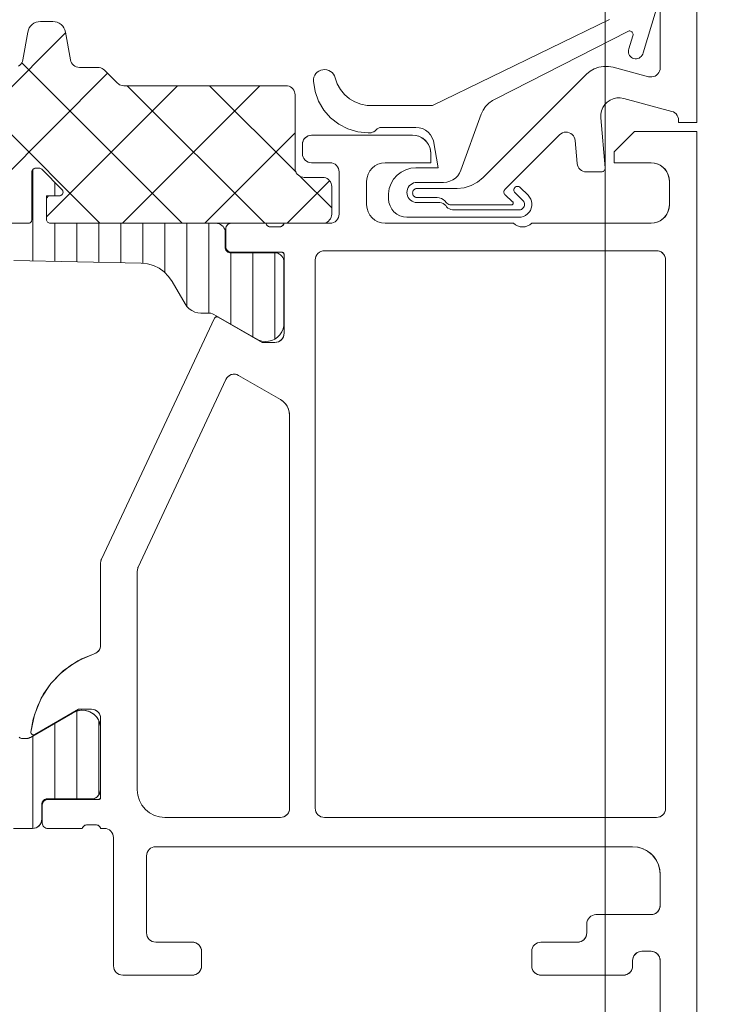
# Model space of a CAD drawing. Header units: metres. Extents: x 69 to 122.5, y -21.4 to -4.6.
# Tile 111 of 250: x 77.3981 to 77.4365, y -15.1535 to -15.0998. Entities that reach past the tile are written whole.
import ezdxf

# ---------------------------------------------------------------- set-up
doc = ezdxf.new("R2010")
doc.units = ezdxf.units.M
doc.header["$LTSCALE"] = 0.02
doc.layers.add('032_Metallarbeiten-Fenster', color=7, linetype='Continuous', lineweight=5)
doc.layers.add('Keine', color=7, linetype='Continuous', lineweight=9)

msp = doc.modelspace()

# ---------------------------------------------------------------- linework, layer by layer
at = {"layer": '032_Metallarbeiten-Fenster', "color": 251, "linetype": 'Continuous', "lineweight": 9, "true_color": 0x555555}
for p, q in [((77.390213, -15.110915), (77.400591, -15.100537)), ((77.406952, -15.110915), (77.398202, -15.102165)), ((77.394703, -15.110915), (77.402879, -15.102739)), ((77.402462, -15.110915), (77.394962, -15.103415)), ((77.39955, -15.110558), (77.406693, -15.103415)), ((77.403683, -15.110915), (77.411183, -15.103415)), ((77.411442, -15.110915), (77.403942, -15.103415)), ((77.413151, -15.108134), (77.408432, -15.103415)), ((77.408174, -15.110915), (77.413099, -15.10599)), ((77.3988, -15.112971), (77.3988, -15.107983)), ((77.412664, -15.110915), (77.414983, -15.108596)), ((77.415099, -15.110082), (77.413379, -15.108362)), ((77.4, -15.109415), (77.4, -15.108682)), ((77.4, -15.112996), (77.4, -15.110915)), ((77.4012, -15.11302), (77.4012, -15.110915)), ((77.4024, -15.113045), (77.4024, -15.110915)), ((77.4036, -15.113069), (77.4036, -15.110915)), ((77.4048, -15.113102), (77.4048, -15.110915)), ((77.406, -15.113609), (77.406, -15.110915)), ((77.4072, -15.115454), (77.4072, -15.110915)), ((77.4084, -15.115815), (77.4084, -15.110915)), ((77.4096, -15.116416), (77.4096, -15.112525)), ((77.4108, -15.117108), (77.4108, -15.112525)), ((77.412, -15.117225), (77.412, -15.112526)), ((77.4012, -15.142305), (77.4012, -15.137519)), ((77.4024, -15.14209), (77.4024, -15.138046)), ((77.4, -15.142305), (77.4, -15.138184)), ((77.3988, -15.143914), (77.3988, -15.138876))]:
    msp.add_line(p, q, dxfattribs=at)
at = {"layer": '032_Metallarbeiten-Fenster', "lineweight": 13}
for points in [[(77.435, -15.078913), (77.435, -15.105413), (77.434, -15.105413), (77.434, -15.105297), (77.434, -15.105297), (77.433991, -15.105204), (77.433966, -15.105115), (77.433924, -15.105031), (77.433867, -15.104957), (77.433797, -15.104895), (77.433718, -15.104847), (77.43363, -15.104814), (77.431011, -15.104107), (77.431011, -15.104107), (77.430822, -15.104075), (77.43063, -15.10408), (77.430443, -15.104122), (77.430267, -15.104198), (77.430109, -15.104307), (77.429975, -15.104444), (77.429869, -15.104604), (77.429796, -15.104781), (77.429757, -15.104968), (77.429756, -15.10516), (77.429998, -15.107896), (77.429998, -15.107896), (77.429997, -15.107933), (77.429991, -15.107969), (77.429977, -15.108003), (77.429958, -15.108034), (77.429933, -15.108061), (77.429903, -15.108084), (77.42987, -15.1081), (77.429835, -15.10811), (77.429798, -15.108113), (77.428969, -15.108113), (77.428969, -15.108113), (77.428877, -15.108105), (77.428788, -15.108079), (77.428705, -15.108038), (77.428631, -15.107982), (77.428569, -15.107913), (77.428521, -15.107835), (77.428488, -15.107748), (77.428471, -15.107657), (77.428367, -15.106402), (77.428367, -15.106402), (77.42835, -15.106309), (77.428316, -15.106221), (77.428266, -15.106141), (77.428202, -15.106072), (77.428126, -15.106016), (77.42804, -15.105976), (77.427949, -15.105952), (77.427855, -15.105946), (77.427761, -15.105957), (77.427671, -15.105986), (77.427589, -15.106032), (77.427516, -15.106092), (77.424536, -15.109077), (77.424536, -15.109077), (77.424513, -15.109105), (77.424496, -15.109136), (77.424484, -15.10917), (77.424478, -15.109205), (77.424479, -15.109241), (77.424487, -15.109276), (77.4245, -15.10931), (77.424519, -15.10934), (77.424544, -15.109367), (77.424955, -15.109739), (77.424955, -15.109739), (77.424968, -15.109753), (77.424978, -15.109769), (77.424985, -15.109786), (77.424988, -15.109804), (77.424988, -15.109822), (77.424985, -15.109841), (77.424978, -15.109858), (77.424968, -15.109874), (77.424956, -15.109887), (77.424941, -15.109898), (77.424925, -15.109907), (77.424907, -15.109912), (77.424888, -15.109913), (77.42159, -15.109913), (77.42159, -15.109913), (77.421532, -15.109908), (77.421475, -15.109891), (77.421424, -15.109863), (77.421378, -15.109826), (77.421341, -15.10978), (77.421341, -15.10978), (77.421266, -15.109689), (77.421175, -15.109614), (77.421071, -15.109559), (77.420959, -15.109525), (77.420842, -15.109513), (77.41977, -15.109513), (77.41977, -15.109513), (77.419724, -15.109512), (77.41968, -15.109503), (77.419638, -15.109485), (77.4196, -15.109461), (77.419567, -15.10943), (77.41954, -15.109393), (77.41952, -15.109352), (77.419508, -15.109309), (77.419504, -15.109263), (77.419504, -15.109263), (77.419508, -15.109218), (77.41952, -15.109174), (77.41954, -15.109134), (77.419567, -15.109097), (77.4196, -15.109066), (77.419638, -15.109041), (77.41968, -15.109024), (77.419724, -15.109015), (77.41977, -15.109013), (77.421933, -15.109013), (77.421933, -15.109013), (77.422323, -15.108975), (77.422698, -15.108861), (77.423044, -15.108676), (77.423347, -15.108428), (77.428982, -15.102792), (77.428982, -15.102792), (77.429183, -15.102624), (77.429409, -15.102494), (77.429655, -15.102404), (77.429912, -15.102359), (77.430174, -15.102359), (77.430431, -15.102404), (77.432371, -15.102924), (77.432371, -15.102924), (77.432461, -15.102939), (77.432552, -15.102938), (77.432642, -15.10292), (77.432727, -15.102886), (77.432804, -15.102838), (77.432872, -15.102775), (77.432926, -15.102702), (77.432967, -15.10262), (77.432992, -15.102532), (77.433, -15.102441), (77.433, -15.100913), (77.433, -15.098913)], [(77.430235, -15.099812), (77.420597, -15.104486), (77.417035, -15.104486), (77.417035, -15.104486), (77.41669, -15.104423), (77.416361, -15.104301), (77.416058, -15.104123), (77.415792, -15.103895), (77.415569, -15.103624), (77.415397, -15.103318), (77.415281, -15.102987), (77.415281, -15.102987), (77.415244, -15.102883), (77.415189, -15.102787), (77.415117, -15.102703), (77.415031, -15.102634), (77.414933, -15.102582), (77.414828, -15.102549), (77.414718, -15.102535), (77.414608, -15.102542), (77.414608, -15.102542), (77.414501, -15.102569), (77.4144, -15.102615), (77.41431, -15.102678), (77.414233, -15.102757), (77.414172, -15.102849), (77.414128, -15.102951), (77.414104, -15.103059), (77.4141, -15.103169), (77.4141, -15.103169), (77.414186, -15.103727), (77.414375, -15.104259), (77.41466, -15.104746), (77.415032, -15.105171), (77.415477, -15.105518), (77.41598, -15.105775), (77.416522, -15.105933), (77.417084, -15.105986), (77.417084, -15.105986), (77.417164, -15.105989), (77.417243, -15.105979), (77.417319, -15.105956), (77.41739, -15.105921), (77.417455, -15.105875), (77.417455, -15.105875), (77.41751, -15.105815), (77.417573, -15.105765), (77.417644, -15.105726), (77.41772, -15.1057), (77.4178, -15.105686), (77.419674, -15.105686), (77.419674, -15.105686), (77.419859, -15.105704), (77.420039, -15.105755), (77.420206, -15.105839), (77.420354, -15.105953), (77.420478, -15.106092), (77.420575, -15.106252), (77.420639, -15.106427), (77.420897, -15.107886), (77.419689, -15.107886), (77.419689, -15.107886), (77.419406, -15.107914), (77.419134, -15.107994), (77.418882, -15.108124), (77.418659, -15.108298), (77.418472, -15.108512), (77.418328, -15.108756), (77.418232, -15.109023), (77.418188, -15.109303), (77.418197, -15.109586), (77.418197, -15.109586), (77.418216, -15.109781), (77.418273, -15.109969), (77.418365, -15.110142), (77.41849, -15.110293), (77.418641, -15.110418), (77.418814, -15.11051), (77.419002, -15.110567), (77.419197, -15.110586), (77.425303, -15.110586), (77.425303, -15.110586), (77.42543, -15.110575), (77.425552, -15.110541), (77.425666, -15.110485), (77.425768, -15.11041), (77.425855, -15.110318), (77.425923, -15.110211), (77.425972, -15.110094), (77.425998, -15.10997), (77.426002, -15.109843), (77.425983, -15.109718), (77.425941, -15.109598), (77.425879, -15.109488), (77.425798, -15.109391), (77.425369, -15.108963), (77.425369, -15.108963), (77.425339, -15.108938), (77.425304, -15.108919), (77.425267, -15.108908), (77.425228, -15.108904), (77.425188, -15.108908), (77.425151, -15.108919), (77.425116, -15.108938), (77.425086, -15.108963), (77.425086, -15.108963), (77.425061, -15.108993), (77.425043, -15.109028), (77.425031, -15.109065), (77.425028, -15.109104), (77.425031, -15.109143), (77.425043, -15.109181), (77.425061, -15.109215), (77.425086, -15.109245), (77.42553, -15.109689), (77.42553, -15.109689), (77.425563, -15.109734), (77.425587, -15.109785), (77.425601, -15.109838), (77.425605, -15.109894), (77.425599, -15.109949), (77.425583, -15.110002), (77.425557, -15.110052), (77.425522, -15.110095), (77.42548, -15.110132), (77.425432, -15.11016), (77.42538, -15.110179), (77.425325, -15.110188), (77.425269, -15.110186), (77.421684, -15.110186), (77.421593, -15.110169), (77.421507, -15.110136), (77.421429, -15.110087), (77.421361, -15.110025), (77.421361, -15.110025), (77.421308, -15.10995), (77.421242, -15.109886), (77.421164, -15.109836), (77.421079, -15.109802), (77.420989, -15.109785), (77.420897, -15.109786), (77.419747, -15.109786), (77.419747, -15.109786), (77.419651, -15.109778), (77.419559, -15.109753), (77.419472, -15.109712), (77.419393, -15.109657), (77.419325, -15.10959), (77.41927, -15.109511), (77.41923, -15.109424), (77.419205, -15.109332), (77.419197, -15.109236), (77.419197, -15.109236), (77.419205, -15.109141), (77.41923, -15.109048), (77.41927, -15.108961), (77.419325, -15.108883), (77.419393, -15.108815), (77.419472, -15.10876), (77.419559, -15.108719), (77.419651, -15.108694), (77.419747, -15.108686), (77.421197, -15.108686), (77.421197, -15.108686), (77.42137, -15.108671), (77.421539, -15.108626), (77.421697, -15.108552), (77.421839, -15.108452), (77.421963, -15.108329), (77.422063, -15.108186), (77.422136, -15.108028), (77.423246, -15.104975), (77.423246, -15.104975), (77.423349, -15.104751), (77.423487, -15.104547), (77.423657, -15.104368), (77.423854, -15.104219), (77.424073, -15.104105), (77.431229, -15.100451), (77.431229, -15.100451), (77.431265, -15.100437), (77.431303, -15.10043), (77.431342, -15.100431), (77.43138, -15.100439), (77.431416, -15.100454), (77.431448, -15.100476), (77.431476, -15.100504), (77.431497, -15.100536), (77.431512, -15.100572), (77.431519, -15.100611), (77.431519, -15.100649), (77.431511, -15.100688), (77.431291, -15.101407), (77.431291, -15.101407), (77.431272, -15.101479), (77.431266, -15.101553), (77.431273, -15.101628), (77.431294, -15.101699), (77.431328, -15.101765), (77.431374, -15.101824), (77.43143, -15.101874), (77.431493, -15.101912), (77.431563, -15.101938), (77.431563, -15.101938), (77.431637, -15.10195), (77.431711, -15.101949), (77.431784, -15.101934), (77.431853, -15.101906), (77.431916, -15.101866), (77.43197, -15.101815), (77.432014, -15.101755), (77.432046, -15.101687), (77.432064, -15.101615), (77.432777, -15.099284)], [(77.398018, -15.102348), (77.39809, -15.102298), (77.398152, -15.102236), (77.398202, -15.102165), (77.398238, -15.102086), (77.398261, -15.102002), (77.398527, -15.100494), (77.398527, -15.100494), (77.398558, -15.100376), (77.39861, -15.100265), (77.39868, -15.100165), (77.398766, -15.100079), (77.398866, -15.100009), (77.398977, -15.099957), (77.399095, -15.099926), (77.399216, -15.099915), (77.399894, -15.099915), (77.399894, -15.099915), (77.400016, -15.099926), (77.400134, -15.099957), (77.400244, -15.100009), (77.400344, -15.100079), (77.40043, -15.100165), (77.4005, -15.100265), (77.400552, -15.100376), (77.400584, -15.100494), (77.400849, -15.102002), (77.400849, -15.102002), (77.400872, -15.102086), (77.400909, -15.102165), (77.400959, -15.102236), (77.40102, -15.102298), (77.401092, -15.102348), (77.401171, -15.102385), (77.401255, -15.102407), (77.401342, -15.102415), (77.402348, -15.102415), (77.402348, -15.102415), (77.402426, -15.102421), (77.402503, -15.10244), (77.402575, -15.10247), (77.402642, -15.102511), (77.402702, -15.102562), (77.403409, -15.103269), (77.403409, -15.103269), (77.403468, -15.10332), (77.403535, -15.103361), (77.403608, -15.103391), (77.403684, -15.103409), (77.403762, -15.103415), (77.412599, -15.103415), (77.412599, -15.103415), (77.412685, -15.103423), (77.41277, -15.103445), (77.412849, -15.103482), (77.41292, -15.103532), (77.412982, -15.103594), (77.413032, -15.103665), (77.413069, -15.103744), (77.413091, -15.103828), (77.413099, -15.103915), (77.413099, -15.107915), (77.413099, -15.107915), (77.413106, -15.108002), (77.413129, -15.108086), (77.413166, -15.108165), (77.413216, -15.108236), (77.413277, -15.108298), (77.413349, -15.108348), (77.413428, -15.108385), (77.413512, -15.108407), (77.413599, -15.108415), (77.414599, -15.108415), (77.414599, -15.108415), (77.414685, -15.108423), (77.41477, -15.108445), (77.414849, -15.108482), (77.41492, -15.108532), (77.414982, -15.108594), (77.415032, -15.108665), (77.415069, -15.108744), (77.415091, -15.108828), (77.415099, -15.108915), (77.415099, -15.110415), (77.415099, -15.110415), (77.415091, -15.110502), (77.415069, -15.110586), (77.415032, -15.110665), (77.414982, -15.110736), (77.41492, -15.110798), (77.414849, -15.110848), (77.41477, -15.110885), (77.414685, -15.110907), (77.414599, -15.110915), (77.39975, -15.110915), (77.39975, -15.110915), (77.399711, -15.110911), (77.399673, -15.1109), (77.399639, -15.110881), (77.399609, -15.110856), (77.399584, -15.110826), (77.399565, -15.110792), (77.399554, -15.110754), (77.39955, -15.110715), (77.39955, -15.109415), (77.40025, -15.109415), (77.40025, -15.109415), (77.400286, -15.109412), (77.400321, -15.109402), (77.400353, -15.109386), (77.400383, -15.109365), (77.400407, -15.109338), (77.400427, -15.109308), (77.400441, -15.109275), (77.400449, -15.109239), (77.40045, -15.109203), (77.400444, -15.109167), (77.400432, -15.109133), (77.400415, -15.109101), (77.400391, -15.109074), (77.399291, -15.107974), (77.399291, -15.107974), (77.399261, -15.107949), (77.399227, -15.10793), (77.399189, -15.107919), (77.39915, -15.107915), (77.39895, -15.107915), (77.39895, -15.107915), (77.398915, -15.107918), (77.398882, -15.107927), (77.39885, -15.107942), (77.398821, -15.107962), (77.398797, -15.107987), (77.398777, -15.108015), (77.398762, -15.108047), (77.398753, -15.10808), (77.39875, -15.108115), (77.39875, -15.110715), (77.39875, -15.110715), (77.398747, -15.11075), (77.398738, -15.110783), (77.398723, -15.110815), (77.398703, -15.110844), (77.398679, -15.110868), (77.39865, -15.110888), (77.398618, -15.110903), (77.398585, -15.110912), (77.39855, -15.110915), (77.36395, -15.110915)], [(77.433, -15.162415), (77.433, -15.151115), (77.433, -15.151115), (77.432992, -15.151028), (77.432969, -15.150944), (77.432933, -15.150865), (77.432883, -15.150794), (77.432821, -15.150732), (77.43275, -15.150682), (77.432671, -15.150645), (77.432586, -15.150623), (77.4325, -15.150615), (77.432, -15.150615), (77.432, -15.150615), (77.431913, -15.150623), (77.431829, -15.150645), (77.43175, -15.150682), (77.431678, -15.150732), (77.431617, -15.150794), (77.431567, -15.150865), (77.43153, -15.150944), (77.431507, -15.151028), (77.4315, -15.151115), (77.4315, -15.151415), (77.4315, -15.151415), (77.431492, -15.151502), (77.431469, -15.151586), (77.431433, -15.151665), (77.431383, -15.151737), (77.431321, -15.151798), (77.43125, -15.151848), (77.431171, -15.151885), (77.431086, -15.151908), (77.431, -15.151915), (77.4265, -15.151915), (77.4265, -15.151915), (77.426413, -15.151908), (77.426329, -15.151885), (77.42625, -15.151848), (77.426178, -15.151798), (77.426116, -15.151737), (77.426067, -15.151665), (77.42603, -15.151586), (77.426007, -15.151502), (77.426, -15.151415), (77.426, -15.150615), (77.426, -15.150615), (77.426009, -15.150518), (77.426038, -15.150424), (77.426084, -15.150337), (77.426146, -15.150262), (77.426222, -15.150199), (77.426308, -15.150153), (77.426402, -15.150125), (77.4265, -15.150115), (77.4285, -15.150115), (77.4285, -15.150115), (77.428586, -15.150108), (77.428671, -15.150085), (77.42875, -15.150048), (77.428821, -15.149998), (77.428883, -15.149937), (77.428933, -15.149865), (77.428969, -15.149786), (77.428992, -15.149702), (77.429, -15.149615), (77.429, -15.149115), (77.429, -15.149115), (77.429009, -15.149018), (77.429038, -15.148924), (77.429084, -15.148837), (77.429146, -15.148762), (77.429222, -15.148699), (77.429308, -15.148653), (77.429402, -15.148625), (77.4295, -15.148615), (77.4325, -15.148615), (77.4325, -15.148615), (77.432586, -15.148608), (77.432671, -15.148585), (77.43275, -15.148548), (77.432821, -15.148498), (77.432883, -15.148437), (77.432933, -15.148365), (77.432969, -15.148286), (77.432992, -15.148202), (77.433, -15.148115), (77.433, -15.146415), (77.433, -15.146415), (77.432977, -15.146155), (77.432909, -15.145902), (77.432799, -15.145665), (77.432649, -15.145451), (77.432464, -15.145266), (77.43225, -15.145116), (77.432013, -15.145006), (77.43176, -15.144938), (77.4315, -15.144915), (77.405499, -15.144915), (77.405499, -15.144915), (77.405402, -15.144925), (77.405308, -15.144953), (77.405222, -15.144999), (77.405146, -15.145062), (77.405084, -15.145137), (77.405038, -15.145224), (77.405009, -15.145318), (77.405, -15.145415), (77.405, -15.149615), (77.405, -15.149615), (77.405009, -15.149713), (77.405038, -15.149806), (77.405084, -15.149893), (77.405146, -15.149969), (77.405222, -15.150031), (77.405308, -15.150077), (77.405402, -15.150106), (77.4055, -15.150115), (77.4075, -15.150115), (77.4075, -15.150115), (77.407586, -15.150123), (77.407671, -15.150145), (77.40775, -15.150182), (77.407821, -15.150232), (77.407883, -15.150294), (77.407933, -15.150365), (77.407969, -15.150444), (77.407992, -15.150528), (77.408, -15.150615), (77.408, -15.151415), (77.408, -15.151415), (77.407992, -15.151502), (77.407969, -15.151586), (77.407933, -15.151665), (77.407883, -15.151737), (77.407821, -15.151798), (77.40775, -15.151848), (77.407671, -15.151885), (77.407586, -15.151908), (77.4075, -15.151915), (77.4037, -15.151915), (77.4037, -15.151915), (77.403602, -15.151906), (77.403508, -15.151877), (77.403422, -15.151831), (77.403346, -15.151769), (77.403284, -15.151693), (77.403238, -15.151606), (77.403209, -15.151513), (77.4032, -15.151415), (77.4032, -15.144415), (77.4032, -15.144415), (77.40319, -15.144318), (77.403161, -15.144224), (77.403115, -15.144137), (77.403053, -15.144062), (77.402977, -15.143999), (77.402891, -15.143953), (77.402797, -15.143925), (77.4027, -15.143915), (77.4025, -15.143915), (77.4025, -15.143915), (77.402481, -15.143867), (77.402453, -15.143823), (77.402417, -15.143785), (77.402376, -15.143755), (77.402329, -15.143732), (77.402279, -15.143719), (77.402227, -15.143715), (77.401773, -15.143715), (77.401773, -15.143715), (77.401721, -15.143719), (77.401671, -15.143732), (77.401624, -15.143755), (77.401583, -15.143785), (77.401547, -15.143823), (77.401519, -15.143867), (77.4015, -15.143915), (77.39962, -15.143915), (77.39962, -15.143915), (77.399561, -15.143909), (77.399505, -15.143892), (77.399453, -15.143865), (77.399408, -15.143827), (77.399371, -15.143782), (77.399343, -15.14373), (77.399326, -15.143674), (77.39932, -15.143615), (77.39932, -15.142635), (77.39932, -15.142635), (77.399325, -15.142583), (77.399338, -15.142532), (77.39936, -15.142485), (77.39939, -15.142442), (77.399427, -15.142405), (77.39947, -15.142375), (77.399517, -15.142353), (77.399568, -15.14234), (77.39962, -15.142335), (77.40238, -15.142335), (77.40238, -15.142335), (77.402401, -15.142333), (77.402421, -15.142328), (77.40244, -15.142319), (77.402457, -15.142307), (77.402472, -15.142292), (77.402484, -15.142275), (77.402493, -15.142256), (77.402498, -15.142236), (77.4025, -15.142215), (77.4025, -15.137915), (77.4025, -15.137915), (77.402492, -15.137828), (77.40247, -15.137744), (77.402433, -15.137665), (77.402383, -15.137594), (77.402321, -15.137532), (77.40225, -15.137482), (77.402171, -15.137445), (77.402087, -15.137423), (77.402, -15.137415), (77.4013, -15.137415), (77.398907, -15.138797), (77.398907, -15.138797), (77.398884, -15.138807), (77.39886, -15.138813), (77.398835, -15.138815), (77.39881, -15.138812), (77.398786, -15.138805), (77.398763, -15.138793), (77.398743, -15.138778), (77.398727, -15.138759), (77.398714, -15.138737), (77.398705, -15.138713), (77.3987, -15.138689), (77.398701, -15.138663), (77.398701, -15.138663), (77.398888, -15.137714), (77.399255, -15.136819), (77.399787, -15.136011), (77.400465, -15.135321), (77.401264, -15.134774), (77.402152, -15.134391), (77.402152, -15.134391), (77.402235, -15.134356), (77.40231, -15.134307), (77.402375, -15.134245), (77.402428, -15.134173), (77.402467, -15.134092), (77.402491, -15.134005), (77.4025, -15.133916), (77.4025, -15.129436), (77.4025, -15.129436), (77.402505, -15.129363), (77.402521, -15.129292), (77.402546, -15.129225), (77.408713, -15.116094), (77.408713, -15.116094), (77.408726, -15.116073), (77.408743, -15.116053), (77.408762, -15.116038), (77.408785, -15.116026), (77.408809, -15.116018), (77.408834, -15.116015), (77.40886, -15.116017), (77.408884, -15.116023), (77.408907, -15.116034), (77.4113, -15.117415), (77.412, -15.117415), (77.412, -15.117415), (77.412087, -15.117407), (77.412171, -15.117385), (77.41225, -15.117348), (77.412321, -15.117298), (77.412383, -15.117236), (77.412433, -15.117165), (77.41247, -15.117086), (77.412492, -15.117002), (77.4125, -15.116915), (77.4125, -15.112615), (77.4125, -15.112615), (77.412498, -15.112594), (77.412493, -15.112574), (77.412484, -15.112555), (77.412472, -15.112538), (77.412457, -15.112523), (77.41244, -15.112511), (77.412421, -15.112502), (77.412401, -15.112497), (77.41238, -15.112495), (77.40962, -15.112495), (77.40962, -15.112495), (77.409561, -15.112489), (77.409505, -15.112472), (77.409453, -15.112444), (77.409408, -15.112407), (77.409371, -15.112362), (77.409343, -15.11231), (77.409326, -15.112254), (77.40932, -15.112195), (77.40932, -15.111215), (77.40932, -15.111215), (77.409325, -15.111163), (77.409338, -15.111112), (77.40936, -15.111065), (77.40939, -15.111022), (77.409427, -15.110985), (77.40947, -15.110955), (77.409517, -15.110933), (77.409568, -15.11092), (77.40962, -15.110915), (77.4115, -15.110915), (77.4115, -15.110915), (77.411519, -15.110963), (77.411547, -15.111007), (77.411583, -15.111045), (77.411624, -15.111076), (77.411671, -15.111098), (77.411721, -15.111111), (77.411773, -15.111115), (77.412227, -15.111115), (77.412227, -15.111115), (77.412279, -15.111111), (77.412329, -15.111098), (77.412376, -15.111076), (77.412417, -15.111045), (77.412453, -15.111007), (77.412481, -15.110963), (77.4125, -15.110915), (77.415, -15.110915), (77.415, -15.110915), (77.415097, -15.110905), (77.415191, -15.110877), (77.415277, -15.110831), (77.415353, -15.110768), (77.415415, -15.110693), (77.415461, -15.110606), (77.41549, -15.110512), (77.4155, -15.110415), (77.4155, -15.108115), (77.4155, -15.108115), (77.41549, -15.108017), (77.415461, -15.107923), (77.415415, -15.107837), (77.415353, -15.107761), (77.415277, -15.107699), (77.415191, -15.107653), (77.415097, -15.107624), (77.415, -15.107615), (77.414, -15.107615), (77.414, -15.107615), (77.413902, -15.107605), (77.413808, -15.107577), (77.413722, -15.10753), (77.413646, -15.107468), (77.413584, -15.107392), (77.413538, -15.107306), (77.413509, -15.107212), (77.4135, -15.107115), (77.4135, -15.106615), (77.4135, -15.106615), (77.413507, -15.106528), (77.41353, -15.106444), (77.413566, -15.106365), (77.413616, -15.106293), (77.413678, -15.106232), (77.413749, -15.106182), (77.413828, -15.106145), (77.413912, -15.106123), (77.413999, -15.106115), (77.419499, -15.106115), (77.419499, -15.106115), (77.419673, -15.10613), (77.419842, -15.106175), (77.42, -15.106249), (77.420142, -15.106349), (77.420266, -15.106472), (77.420366, -15.106615), (77.420439, -15.106773), (77.420484, -15.106941), (77.420499, -15.107115), (77.4205, -15.107615), (77.418, -15.107615), (77.418, -15.107615), (77.417804, -15.107634), (77.417617, -15.107691), (77.417444, -15.107784), (77.417292, -15.107908), (77.417168, -15.10806), (77.417076, -15.108232), (77.417019, -15.10842), (77.417, -15.108615), (77.417, -15.109915), (77.417, -15.109915), (77.417019, -15.11011), (77.417076, -15.110298), (77.417168, -15.110471), (77.417292, -15.110622), (77.417444, -15.110747), (77.417617, -15.110839), (77.417804, -15.110896), (77.418, -15.110915), (77.425, -15.110915), (77.425, -15.110915), (77.425108, -15.111), (77.42523, -15.111063), (77.425362, -15.111102), (77.4255, -15.111115), (77.425637, -15.111102), (77.425769, -15.111063), (77.425891, -15.111), (77.426, -15.110915), (77.4325, -15.110915), (77.4325, -15.110915), (77.432673, -15.1109), (77.432842, -15.110855), (77.433, -15.110781), (77.433142, -15.110681), (77.433266, -15.110558), (77.433366, -15.110415), (77.433439, -15.110257), (77.433484, -15.110089), (77.4335, -15.109915), (77.4335, -15.108615), (77.4335, -15.108615), (77.433484, -15.108441), (77.433439, -15.108273), (77.433366, -15.108115), (77.433266, -15.107972), (77.433142, -15.107849), (77.433, -15.107749), (77.432842, -15.107675), (77.432673, -15.10763), (77.4325, -15.107615), (77.4305, -15.107615), (77.4305, -15.107015), (77.4316, -15.105915), (77.435, -15.105915), (77.435, -15.170415)], [(77.36395, -15.110915), (77.39855, -15.110915), (77.39855, -15.110915), (77.398585, -15.110912), (77.398618, -15.110903), (77.39865, -15.110888), (77.398679, -15.110868), (77.398703, -15.110844), (77.398723, -15.110815), (77.398738, -15.110783), (77.398747, -15.11075), (77.39875, -15.110715), (77.39875, -15.108115), (77.39875, -15.108115), (77.398753, -15.10808), (77.398762, -15.108047), (77.398777, -15.108015), (77.398797, -15.107987), (77.398821, -15.107962), (77.39885, -15.107942), (77.398882, -15.107927), (77.398915, -15.107918), (77.39895, -15.107915), (77.39915, -15.107915), (77.39915, -15.107915), (77.399189, -15.107919), (77.399227, -15.10793), (77.399261, -15.107949), (77.399291, -15.107974), (77.400391, -15.109074), (77.400391, -15.109074), (77.400416, -15.109104), (77.400435, -15.109139), (77.400446, -15.109176), (77.40045, -15.109215), (77.400446, -15.109254), (77.400435, -15.109292), (77.400416, -15.109326), (77.400391, -15.109356), (77.400361, -15.109381), (77.400327, -15.1094), (77.400289, -15.109411), (77.40025, -15.109415), (77.39975, -15.109415), (77.39975, -15.109415), (77.399715, -15.109418), (77.399682, -15.109427), (77.39965, -15.109442), (77.399621, -15.109462), (77.399597, -15.109487), (77.399577, -15.109515), (77.399562, -15.109547), (77.399553, -15.10958), (77.39955, -15.109615), (77.39955, -15.110715), (77.39955, -15.110715), (77.399554, -15.110754), (77.399565, -15.110792), (77.399584, -15.110826), (77.399609, -15.110856), (77.399639, -15.110881), (77.399673, -15.1109), (77.399711, -15.110911), (77.39975, -15.110915), (77.40879, -15.110915), (77.40879, -15.110915), (77.408877, -15.110923), (77.408961, -15.110945), (77.40904, -15.110982), (77.409111, -15.111032), (77.409173, -15.111094), (77.409223, -15.111165), (77.40926, -15.111244), (77.409282, -15.111328), (77.40929, -15.111415), (77.40929, -15.112225), (77.40929, -15.112225), (77.409295, -15.112277), (77.409308, -15.112328), (77.40933, -15.112375), (77.40936, -15.112418), (77.409397, -15.112455), (77.40944, -15.112485), (77.409487, -15.112507), (77.409538, -15.112521), (77.40959, -15.112525), (77.41199, -15.112525), (77.41199, -15.112525), (77.412077, -15.112533), (77.412161, -15.112555), (77.41224, -15.112592), (77.412311, -15.112642), (77.412373, -15.112704), (77.412423, -15.112775), (77.41246, -15.112854), (77.412482, -15.112938), (77.41249, -15.113025), (77.41249, -15.116502), (77.41249, -15.116502), (77.412448, -15.116678), (77.412375, -15.116844), (77.412273, -15.116994), (77.412145, -15.117123), (77.411996, -15.117227), (77.411831, -15.117303), (77.411655, -15.117347), (77.411474, -15.117359), (77.411294, -15.117338), (77.411121, -15.117284), (77.41096, -15.117201), (77.408676, -15.115882), (77.408676, -15.115882), (77.408595, -15.115845), (77.40851, -15.115822), (77.408421, -15.115815), (77.407969, -15.115815), (77.407969, -15.115815), (77.407795, -15.1158), (77.407626, -15.115755), (77.407469, -15.115681), (77.407326, -15.115581), (77.407202, -15.115458), (77.407102, -15.115315), (77.406396, -15.114092), (77.406396, -15.114092), (77.406201, -15.113811), (77.40596, -15.113568), (77.405682, -15.11337), (77.405374, -15.113222), (77.405045, -15.113128), (77.404705, -15.113092), (77.39776, -15.11295)], [(77.398057, -15.138945), (77.3981, -15.138975), (77.398147, -15.138997), (77.398198, -15.139011), (77.39825, -15.139015), (77.398426, -15.139015), (77.398426, -15.139015), (77.398513, -15.139007), (77.398597, -15.138985), (77.398676, -15.138948), (77.40096, -15.13763), (77.40096, -15.13763), (77.401121, -15.137546), (77.401294, -15.137492), (77.401474, -15.137471), (77.401655, -15.137483), (77.401831, -15.137527), (77.401996, -15.137603), (77.402145, -15.137707), (77.402273, -15.137836), (77.402375, -15.137986), (77.402448, -15.138152), (77.40249, -15.138329), (77.40249, -15.141805), (77.40249, -15.141805), (77.402482, -15.141892), (77.40246, -15.141976), (77.402423, -15.142055), (77.402373, -15.142126), (77.402311, -15.142188), (77.40224, -15.142238), (77.402161, -15.142275), (77.402077, -15.142297), (77.40199, -15.142305), (77.39959, -15.142305), (77.39959, -15.142305), (77.399538, -15.142309), (77.399487, -15.142323), (77.39944, -15.142345), (77.399397, -15.142375), (77.39936, -15.142412), (77.39933, -15.142455), (77.399308, -15.142502), (77.399295, -15.142553), (77.39929, -15.142605), (77.39929, -15.143415), (77.39929, -15.143415), (77.399282, -15.143502), (77.39926, -15.143586), (77.399223, -15.143665), (77.399173, -15.143736), (77.399111, -15.143798), (77.39904, -15.143848), (77.398961, -15.143885), (77.398877, -15.143907), (77.39879, -15.143915), (77.39775, -15.143915)]]:
    msp.add_lwpolyline(points, dxfattribs=at)
at = {"layer": '032_Metallarbeiten-Fenster', "linetype": 'Continuous', "lineweight": 13}
for points in [[(77.398018, -15.102348), (77.39809, -15.102298), (77.398152, -15.102236), (77.398202, -15.102165), (77.398238, -15.102086), (77.398261, -15.102002), (77.398527, -15.100494), (77.398527, -15.100494), (77.398558, -15.100376), (77.39861, -15.100265), (77.39868, -15.100165), (77.398766, -15.100079), (77.398866, -15.100009), (77.398977, -15.099957), (77.399095, -15.099926), (77.399216, -15.099915), (77.399894, -15.099915), (77.399894, -15.099915), (77.400016, -15.099926), (77.400134, -15.099957), (77.400244, -15.100009), (77.400344, -15.100079), (77.40043, -15.100165), (77.4005, -15.100265), (77.400552, -15.100376), (77.400584, -15.100494), (77.400849, -15.102002), (77.400849, -15.102002), (77.400872, -15.102086), (77.400909, -15.102165), (77.400959, -15.102236), (77.40102, -15.102298), (77.401092, -15.102348), (77.401171, -15.102385), (77.401255, -15.102407), (77.401342, -15.102415), (77.402348, -15.102415), (77.402348, -15.102415), (77.402426, -15.102421), (77.402503, -15.10244), (77.402575, -15.10247), (77.402642, -15.102511), (77.402702, -15.102562), (77.403409, -15.103269), (77.403409, -15.103269), (77.403468, -15.10332), (77.403535, -15.103361), (77.403608, -15.103391), (77.403684, -15.103409), (77.403762, -15.103415), (77.412599, -15.103415), (77.412599, -15.103415), (77.412685, -15.103423), (77.41277, -15.103445), (77.412849, -15.103482), (77.41292, -15.103532), (77.412982, -15.103594), (77.413032, -15.103665), (77.413069, -15.103744), (77.413091, -15.103828), (77.413099, -15.103915), (77.413099, -15.107915), (77.413099, -15.107915), (77.413106, -15.108002), (77.413129, -15.108086), (77.413166, -15.108165), (77.413216, -15.108236), (77.413277, -15.108298), (77.413349, -15.108348), (77.413428, -15.108385), (77.413512, -15.108407), (77.413599, -15.108415), (77.414599, -15.108415), (77.414599, -15.108415), (77.414685, -15.108423), (77.41477, -15.108445), (77.414849, -15.108482), (77.41492, -15.108532), (77.414982, -15.108594), (77.415032, -15.108665), (77.415069, -15.108744), (77.415091, -15.108828), (77.415099, -15.108915), (77.415099, -15.110415), (77.415099, -15.110415), (77.415091, -15.110502), (77.415069, -15.110586), (77.415032, -15.110665), (77.414982, -15.110736), (77.41492, -15.110798), (77.414849, -15.110848), (77.41477, -15.110885), (77.414685, -15.110907), (77.414599, -15.110915), (77.39975, -15.110915), (77.39975, -15.110915), (77.399711, -15.110911), (77.399673, -15.1109), (77.399639, -15.110881), (77.399609, -15.110856), (77.399584, -15.110826), (77.399565, -15.110792), (77.399554, -15.110754), (77.39955, -15.110715), (77.39955, -15.109415), (77.40025, -15.109415), (77.40025, -15.109415), (77.400286, -15.109412), (77.400321, -15.109402), (77.400353, -15.109386), (77.400383, -15.109365), (77.400407, -15.109338), (77.400427, -15.109308), (77.400441, -15.109275), (77.400449, -15.109239), (77.40045, -15.109203), (77.400444, -15.109167), (77.400432, -15.109133), (77.400415, -15.109101), (77.400391, -15.109074), (77.399291, -15.107974), (77.399291, -15.107974), (77.399261, -15.107949), (77.399227, -15.10793), (77.399189, -15.107919), (77.39915, -15.107915), (77.39895, -15.107915), (77.39895, -15.107915), (77.398915, -15.107918), (77.398882, -15.107927), (77.39885, -15.107942), (77.398821, -15.107962), (77.398797, -15.107987), (77.398777, -15.108015), (77.398762, -15.108047), (77.398753, -15.10808), (77.39875, -15.108115), (77.39875, -15.110715), (77.39875, -15.110715), (77.398747, -15.11075), (77.398738, -15.110783), (77.398723, -15.110815), (77.398703, -15.110844), (77.398679, -15.110868), (77.39865, -15.110888), (77.398618, -15.110903), (77.398585, -15.110912), (77.39855, -15.110915), (77.36395, -15.110915)], [(77.433, -15.162415), (77.433, -15.151115), (77.43299, -15.151018), (77.432962, -15.150924), (77.432915, -15.150837), (77.432853, -15.150762), (77.432777, -15.150699), (77.432691, -15.150653), (77.432597, -15.150625), (77.4325, -15.150615), (77.432, -15.150615), (77.431902, -15.150625), (77.431808, -15.150653), (77.431722, -15.150699), (77.431646, -15.150762), (77.431584, -15.150837), (77.431538, -15.150924), (77.431509, -15.151018), (77.4315, -15.151115), (77.4315, -15.151415), (77.43149, -15.151513), (77.431462, -15.151607), (77.431415, -15.151693), (77.431353, -15.151769), (77.431277, -15.151831), (77.431191, -15.151877), (77.431097, -15.151906), (77.431, -15.151915), (77.4265, -15.151915), (77.426402, -15.151906), (77.426308, -15.151877), (77.426222, -15.151831), (77.426146, -15.151769), (77.426084, -15.151693), (77.426038, -15.151606), (77.426009, -15.151513), (77.426, -15.151415), (77.426, -15.150615), (77.426009, -15.150518), (77.426038, -15.150424), (77.426084, -15.150337), (77.426146, -15.150262), (77.426222, -15.150199), (77.426308, -15.150153), (77.426402, -15.150125), (77.4265, -15.150115), (77.4285, -15.150115), (77.428597, -15.150106), (77.428691, -15.150077), (77.428777, -15.150031), (77.428853, -15.149969), (77.428915, -15.149893), (77.428962, -15.149807), (77.42899, -15.149713), (77.429, -15.149615), (77.429, -15.149115), (77.429009, -15.149018), (77.429038, -15.148924), (77.429084, -15.148837), (77.429146, -15.148762), (77.429222, -15.148699), (77.429308, -15.148653), (77.429402, -15.148625), (77.4295, -15.148615), (77.4325, -15.148615), (77.432597, -15.148606), (77.432691, -15.148577), (77.432777, -15.148531), (77.432853, -15.148469), (77.432915, -15.148393), (77.432962, -15.148306), (77.43299, -15.148213), (77.433, -15.148115), (77.433, -15.146415), (77.432971, -15.146122), (77.432885, -15.145841), (77.432747, -15.145582), (77.43256, -15.145354), (77.432333, -15.145168), (77.432074, -15.145029), (77.431792, -15.144944), (77.4315, -15.144915), (77.405499, -15.144915), (77.405402, -15.144925), (77.405308, -15.144953), (77.405222, -15.144999), (77.405146, -15.145062), (77.405084, -15.145137), (77.405038, -15.145224), (77.405009, -15.145318), (77.405, -15.145415), (77.405, -15.149615), (77.405009, -15.149713), (77.405038, -15.149806), (77.405084, -15.149893), (77.405146, -15.149969), (77.405222, -15.150031), (77.405308, -15.150077), (77.405402, -15.150106), (77.4055, -15.150115), (77.4075, -15.150115), (77.407597, -15.150125), (77.407691, -15.150153), (77.407777, -15.150199), (77.407853, -15.150262), (77.407915, -15.150337), (77.407962, -15.150424), (77.40799, -15.150518), (77.408, -15.150615), (77.408, -15.151415), (77.40799, -15.151513), (77.407961, -15.151606), (77.407915, -15.151693), (77.407853, -15.151769), (77.407777, -15.151831), (77.407691, -15.151877), (77.407597, -15.151906), (77.4075, -15.151915), (77.4037, -15.151915), (77.403602, -15.151906), (77.403508, -15.151877), (77.403422, -15.151831), (77.403346, -15.151769), (77.403284, -15.151693), (77.403238, -15.151606), (77.403209, -15.151513), (77.4032, -15.151415), (77.4032, -15.144415), (77.40319, -15.144318), (77.403161, -15.144224), (77.403115, -15.144137), (77.403053, -15.144062), (77.402977, -15.143999), (77.402891, -15.143953), (77.402797, -15.143925), (77.4027, -15.143915), (77.4025, -15.143915), (77.402484, -15.143873), (77.402461, -15.143834), (77.402432, -15.143799), (77.402397, -15.143769), (77.402359, -15.143745), (77.402316, -15.143728), (77.402272, -15.143718), (77.402227, -15.143715), (77.401773, -15.143715), (77.401728, -15.143718), (77.401684, -15.143728), (77.401642, -15.143745), (77.401603, -15.143769), (77.401568, -15.143799), (77.401539, -15.143834), (77.401516, -15.143873), (77.4015, -15.143915), (77.39962, -15.143915), (77.399561, -15.143909), (77.399505, -15.143892), (77.399453, -15.143865), (77.399408, -15.143827), (77.399371, -15.143782), (77.399343, -15.14373), (77.399326, -15.143674), (77.39932, -15.143615), (77.39932, -15.142635), (77.399326, -15.142577), (77.399343, -15.14252), (77.399371, -15.142468), (77.399408, -15.142423), (77.399453, -15.142386), (77.399505, -15.142358), (77.399561, -15.142341), (77.39962, -15.142335), (77.40238, -15.142335), (77.402403, -15.142333), (77.402426, -15.142326), (77.402447, -15.142315), (77.402465, -15.1423), (77.40248, -15.142282), (77.402491, -15.142261), (77.402498, -15.142238), (77.4025, -15.142215), (77.4025, -15.137915), (77.40249, -15.137818), (77.402462, -15.137724), (77.402416, -15.137637), (77.402354, -15.137562), (77.402278, -15.137499), (77.402191, -15.137453), (77.402098, -15.137425), (77.402, -15.137415), (77.4013, -15.137415), (77.398907, -15.138797), (77.398872, -15.138811), (77.398835, -15.138815), (77.398797, -15.138809), (77.398763, -15.138793), (77.398735, -15.138768), (77.398714, -15.138737), (77.398702, -15.138701), (77.398701, -15.138663), (77.398824, -15.137948), (77.39905, -15.137258), (77.399373, -15.136607), (77.399787, -15.136011), (77.400284, -15.135481), (77.400851, -15.135028), (77.401479, -15.134662), (77.402152, -15.134391), (77.402225, -15.134361), (77.402292, -15.134321), (77.402352, -15.13427), (77.402404, -15.13421), (77.402445, -15.134143), (77.402475, -15.134071), (77.402493, -15.133994), (77.4025, -15.133916), (77.4025, -15.129436), (77.4025, -15.129409), (77.402503, -15.129381), (77.402506, -15.129354), (77.402511, -15.129328), (77.402518, -15.129301), (77.402526, -15.129275), (77.402536, -15.12925), (77.402546, -15.129225), (77.408713, -15.116094), (77.408728, -15.11607), (77.408747, -15.116049), (77.408771, -15.116033), (77.408797, -15.116021), (77.408825, -15.116016), (77.408853, -15.116016), (77.408881, -15.116022), (77.408907, -15.116034), (77.4113, -15.117415), (77.412, -15.117415), (77.412098, -15.117405), (77.412191, -15.117377), (77.412278, -15.117331), (77.412354, -15.117269), (77.412416, -15.117193), (77.412462, -15.117106), (77.41249, -15.117013), (77.4125, -15.116915), (77.4125, -15.112615), (77.412498, -15.112592), (77.412491, -15.112569), (77.41248, -15.112548), (77.412465, -15.11253), (77.412447, -15.112515), (77.412426, -15.112504), (77.412403, -15.112497), (77.41238, -15.112495), (77.40962, -15.112495), (77.409561, -15.112489), (77.409505, -15.112472), (77.409453, -15.112444), (77.409408, -15.112407), (77.409371, -15.112362), (77.409343, -15.11231), (77.409326, -15.112254), (77.40932, -15.112195), (77.40932, -15.111215), (77.409326, -15.111157), (77.409343, -15.1111), (77.409371, -15.111048), (77.409408, -15.111003), (77.409453, -15.110966), (77.409505, -15.110938), (77.409561, -15.110921), (77.40962, -15.110915), (77.4115, -15.110915), (77.411516, -15.110957), (77.411539, -15.110997), (77.411568, -15.111032), (77.411603, -15.111061), (77.411642, -15.111085), (77.411684, -15.111102), (77.411728, -15.111112), (77.411773, -15.111115), (77.412227, -15.111115), (77.412272, -15.111112), (77.412316, -15.111102), (77.412359, -15.111085), (77.412397, -15.111061), (77.412432, -15.111032), (77.412461, -15.110997), (77.412484, -15.110957), (77.4125, -15.110915), (77.415, -15.110915), (77.415097, -15.110905), (77.415191, -15.110877), (77.415277, -15.110831), (77.415353, -15.110768), (77.415415, -15.110693), (77.415461, -15.110606), (77.41549, -15.110512), (77.4155, -15.110415), (77.4155, -15.108115), (77.41549, -15.108017), (77.415461, -15.107923), (77.415415, -15.107837), (77.415353, -15.107761), (77.415277, -15.107699), (77.415191, -15.107653), (77.415097, -15.107624), (77.415, -15.107615), (77.414, -15.107615), (77.413902, -15.107605), (77.413808, -15.107577), (77.413722, -15.10753), (77.413646, -15.107468), (77.413584, -15.107392), (77.413538, -15.107306), (77.413509, -15.107212), (77.4135, -15.107115), (77.4135, -15.106615), (77.413509, -15.106517), (77.413538, -15.106423), (77.413584, -15.106337), (77.413646, -15.106261), (77.413722, -15.106199), (77.413808, -15.106153), (77.413902, -15.106125), (77.413999, -15.106115), (77.419499, -15.106115), (77.419695, -15.106134), (77.419882, -15.106191), (77.420055, -15.106283), (77.420207, -15.106408), (77.420331, -15.106559), (77.420423, -15.106732), (77.42048, -15.10692), (77.420499, -15.107115), (77.4205, -15.107615), (77.418, -15.107615), (77.417804, -15.107634), (77.417617, -15.107691), (77.417444, -15.107784), (77.417292, -15.107908), (77.417168, -15.10806), (77.417076, -15.108232), (77.417019, -15.10842), (77.417, -15.108615), (77.417, -15.109915), (77.417019, -15.11011), (77.417076, -15.110298), (77.417168, -15.110471), (77.417292, -15.110622), (77.417444, -15.110747), (77.417617, -15.110839), (77.417804, -15.110896), (77.418, -15.110915), (77.425, -15.110915), (77.425108, -15.111), (77.42523, -15.111063), (77.425362, -15.111102), (77.4255, -15.111115), (77.425637, -15.111102), (77.425769, -15.111063), (77.425891, -15.111), (77.426, -15.110915), (77.4325, -15.110915), (77.432695, -15.110896), (77.432882, -15.110839), (77.433055, -15.110747), (77.433207, -15.110622), (77.433331, -15.110471), (77.433423, -15.110298), (77.43348, -15.11011), (77.4335, -15.109915), (77.4335, -15.108615), (77.43348, -15.10842), (77.433423, -15.108232), (77.433331, -15.10806), (77.433207, -15.107908), (77.433055, -15.107784), (77.432882, -15.107691), (77.432695, -15.107634), (77.4325, -15.107615), (77.4305, -15.107615), (77.4305, -15.107015), (77.4316, -15.105915), (77.435, -15.105915), (77.435, -15.170415)], [(77.36395, -15.110915), (77.39855, -15.110915), (77.39855, -15.110915), (77.398585, -15.110912), (77.398618, -15.110903), (77.39865, -15.110888), (77.398679, -15.110868), (77.398703, -15.110844), (77.398723, -15.110815), (77.398738, -15.110783), (77.398747, -15.11075), (77.39875, -15.110715), (77.39875, -15.108115), (77.39875, -15.108115), (77.398753, -15.10808), (77.398762, -15.108047), (77.398777, -15.108015), (77.398797, -15.107987), (77.398821, -15.107962), (77.39885, -15.107942), (77.398882, -15.107927), (77.398915, -15.107918), (77.39895, -15.107915), (77.39915, -15.107915), (77.39915, -15.107915), (77.399189, -15.107919), (77.399227, -15.10793), (77.399261, -15.107949), (77.399291, -15.107974), (77.400391, -15.109074), (77.400391, -15.109074), (77.400416, -15.109104), (77.400435, -15.109139), (77.400446, -15.109176), (77.40045, -15.109215), (77.400446, -15.109254), (77.400435, -15.109292), (77.400416, -15.109326), (77.400391, -15.109356), (77.400361, -15.109381), (77.400327, -15.1094), (77.400289, -15.109411), (77.40025, -15.109415), (77.39975, -15.109415), (77.39975, -15.109415), (77.399715, -15.109418), (77.399682, -15.109427), (77.39965, -15.109442), (77.399621, -15.109462), (77.399597, -15.109487), (77.399577, -15.109515), (77.399562, -15.109547), (77.399553, -15.10958), (77.39955, -15.109615), (77.39955, -15.110715), (77.39955, -15.110715), (77.399554, -15.110754), (77.399565, -15.110792), (77.399584, -15.110826), (77.399609, -15.110856), (77.399639, -15.110881), (77.399673, -15.1109), (77.399711, -15.110911), (77.39975, -15.110915), (77.40879, -15.110915), (77.40879, -15.110915), (77.408877, -15.110923), (77.408961, -15.110945), (77.40904, -15.110982), (77.409111, -15.111032), (77.409173, -15.111094), (77.409223, -15.111165), (77.40926, -15.111244), (77.409282, -15.111328), (77.40929, -15.111415), (77.40929, -15.112225), (77.40929, -15.112225), (77.409295, -15.112277), (77.409308, -15.112328), (77.40933, -15.112375), (77.40936, -15.112418), (77.409397, -15.112455), (77.40944, -15.112485), (77.409487, -15.112507), (77.409538, -15.112521), (77.40959, -15.112525), (77.41199, -15.112525), (77.41199, -15.112525), (77.412077, -15.112533), (77.412161, -15.112555), (77.41224, -15.112592), (77.412311, -15.112642), (77.412373, -15.112704), (77.412423, -15.112775), (77.41246, -15.112854), (77.412482, -15.112938), (77.41249, -15.113025), (77.41249, -15.116502), (77.41249, -15.116502), (77.412448, -15.116678), (77.412375, -15.116844), (77.412273, -15.116994), (77.412145, -15.117123), (77.411996, -15.117227), (77.411831, -15.117303), (77.411655, -15.117347), (77.411474, -15.117359), (77.411294, -15.117338), (77.411121, -15.117284), (77.41096, -15.117201), (77.408676, -15.115882), (77.408676, -15.115882), (77.408595, -15.115845), (77.40851, -15.115822), (77.408421, -15.115815), (77.407969, -15.115815), (77.407969, -15.115815), (77.407795, -15.1158), (77.407626, -15.115755), (77.407469, -15.115681), (77.407326, -15.115581), (77.407202, -15.115458), (77.407102, -15.115315), (77.406396, -15.114092), (77.406396, -15.114092), (77.406201, -15.113811), (77.40596, -15.113568), (77.405682, -15.11337), (77.405374, -15.113222), (77.405045, -15.113128), (77.404705, -15.113092), (77.39776, -15.11295)], [(77.398083, -15.138965), (77.398135, -15.138992), (77.398191, -15.139009), (77.39825, -15.139015), (77.398426, -15.139015), (77.398459, -15.139014), (77.398491, -15.139011), (77.398523, -15.139005), (77.398555, -15.138998), (77.398587, -15.138989), (77.398617, -15.138977), (77.398647, -15.138964), (77.398676, -15.138948), (77.40096, -15.13763), (77.401184, -15.137522), (77.401429, -15.137473), (77.401678, -15.137487), (77.401916, -15.137561), (77.402128, -15.137692), (77.402301, -15.137872), (77.402424, -15.138088), (77.40249, -15.138329), (77.40249, -15.141805), (77.40248, -15.141903), (77.402452, -15.141996), (77.402406, -15.142083), (77.402344, -15.142159), (77.402268, -15.142221), (77.402181, -15.142267), (77.402088, -15.142295), (77.40199, -15.142305), (77.39959, -15.142305), (77.399531, -15.14231), (77.399475, -15.142328), (77.399423, -15.142355), (77.399378, -15.142393), (77.399341, -15.142438), (77.399313, -15.14249), (77.399296, -15.142546), (77.39929, -15.142605), (77.39929, -15.143415), (77.39928, -15.143513), (77.399252, -15.143606), (77.399206, -15.143693), (77.399144, -15.143769), (77.399068, -15.143831), (77.398981, -15.143877), (77.398888, -15.143905), (77.39879, -15.143915), (77.39775, -15.143915)]]:
    msp.add_lwpolyline(points, dxfattribs=at)
for points in [[(77.433299, -15.112915), (77.43329, -15.112818), (77.433261, -15.112724), (77.433215, -15.112637), (77.433153, -15.112561), (77.433077, -15.112499), (77.432991, -15.112453), (77.432897, -15.112425), (77.432799, -15.112415), (77.4147, -15.112415), (77.414602, -15.112425), (77.414508, -15.112453), (77.414422, -15.112499), (77.414346, -15.112562), (77.414284, -15.112637), (77.414238, -15.112724), (77.414209, -15.112818), (77.4142, -15.112915), (77.4142, -15.142815), (77.414209, -15.142913), (77.414238, -15.143006), (77.414284, -15.143093), (77.414346, -15.143169), (77.414422, -15.143231), (77.414508, -15.143277), (77.414602, -15.143306), (77.4147, -15.143315), (77.432799, -15.143315), (77.432897, -15.143306), (77.432991, -15.143277), (77.433077, -15.143231), (77.433153, -15.143169), (77.433215, -15.143093), (77.433261, -15.143007), (77.43329, -15.142913), (77.433299, -15.142815)], [(77.412799, -15.142815), (77.412799, -15.121392), (77.412791, -15.121262), (77.412765, -15.121134), (77.412723, -15.12101), (77.412665, -15.120892), (77.412593, -15.120784), (77.412506, -15.120685), (77.412408, -15.120599), (77.412299, -15.120526), (77.410022, -15.119212), (77.409928, -15.119169), (77.409826, -15.119148), (77.409723, -15.119147), (77.409622, -15.119168), (77.409527, -15.119209), (77.409442, -15.119269), (77.409372, -15.119345), (77.409319, -15.119433), (77.404546, -15.129668), (77.404535, -15.129693), (77.404526, -15.129719), (77.404518, -15.129745), (77.404511, -15.129771), (77.404506, -15.129798), (77.404502, -15.129825), (77.4045, -15.129852), (77.404499, -15.129879), (77.404499, -15.141815), (77.404528, -15.142108), (77.404614, -15.142389), (77.404752, -15.142648), (77.404939, -15.142876), (77.405166, -15.143062), (77.405426, -15.143201), (77.405707, -15.143286), (77.405999, -15.143315), (77.412299, -15.143315), (77.412397, -15.143306), (77.412491, -15.143277), (77.412577, -15.143231), (77.412653, -15.143169), (77.412715, -15.143093), (77.412761, -15.143006), (77.41279, -15.142913)]]:
    msp.add_lwpolyline(points, close=True, dxfattribs=at)
at = {"layer": '032_Metallarbeiten-Fenster', "lineweight": 13}
for points in [[(77.4142, -15.142815), (77.4142, -15.112915), (77.4142, -15.112915), (77.414209, -15.112818), (77.414238, -15.112724), (77.414284, -15.112637), (77.414346, -15.112562), (77.414422, -15.112499), (77.414508, -15.112453), (77.414602, -15.112425), (77.4147, -15.112415), (77.432799, -15.112415), (77.432799, -15.112415), (77.432886, -15.112423), (77.43297, -15.112445), (77.433049, -15.112482), (77.433121, -15.112532), (77.433183, -15.112594), (77.433233, -15.112665), (77.433269, -15.112744), (77.433292, -15.112828), (77.433299, -15.112915), (77.433299, -15.142815), (77.433299, -15.142815), (77.433292, -15.142902), (77.433269, -15.142986), (77.433233, -15.143065), (77.433183, -15.143137), (77.433121, -15.143198), (77.433049, -15.143248), (77.43297, -15.143285), (77.432886, -15.143308), (77.432799, -15.143315), (77.4147, -15.143315), (77.4147, -15.143315), (77.414602, -15.143306), (77.414508, -15.143277), (77.414422, -15.143231), (77.414346, -15.143169), (77.414284, -15.143093), (77.414238, -15.143006), (77.414209, -15.142913)], [(77.404499, -15.141815), (77.404499, -15.129879), (77.404499, -15.129879), (77.404505, -15.129807), (77.404521, -15.129736), (77.404546, -15.129668), (77.409319, -15.119433), (77.409319, -15.119433), (77.409365, -15.119354), (77.409425, -15.119284), (77.409497, -15.119227), (77.409578, -15.119184), (77.409666, -15.119156), (77.409757, -15.119145), (77.409849, -15.119151), (77.409938, -15.119173), (77.410022, -15.119212), (77.412299, -15.120526), (77.412299, -15.120526), (77.412442, -15.120626), (77.412565, -15.12075), (77.412665, -15.120892), (77.412739, -15.12105), (77.412784, -15.121219), (77.412799, -15.121392), (77.412799, -15.142815), (77.412799, -15.142815), (77.412792, -15.142902), (77.412769, -15.142986), (77.412732, -15.143065), (77.412682, -15.143137), (77.412621, -15.143198), (77.412549, -15.143248), (77.41247, -15.143285), (77.412386, -15.143308), (77.412299, -15.143315), (77.405999, -15.143315), (77.405999, -15.143315), (77.405707, -15.143286), (77.405426, -15.143201), (77.405166, -15.143062), (77.404939, -15.142876), (77.404752, -15.142648), (77.404614, -15.142389), (77.404528, -15.142108)]]:
    msp.add_lwpolyline(points, close=True, dxfattribs=at)
at = {"layer": 'Keine', "color": 8, "linetype": 'Continuous', "lineweight": 13, "true_color": 0x808080}
msp.add_lwpolyline([(77.43, -12.271406), (77.645, -12.271406), (77.645, -15.210915), (77.43, -15.210915)], close=True, dxfattribs=at)

doc.saveas('drawing.dxf')
